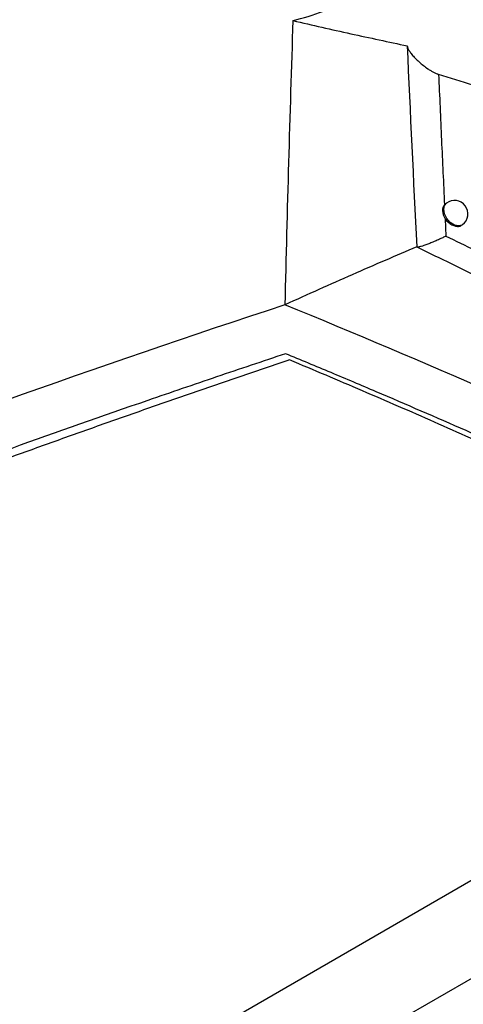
# Model space of a CAD drawing. Header units: millimetres. Extents: x 15231 to 16570, y 10019 to 11489.
# Tile 57 of 206: x 16357 to 16373, y 10191 to 10228. Entities that reach past the tile are written whole.
import ezdxf

# ---------------------------------------------------------------- set-up
doc = ezdxf.new("R2010")
doc.units = ezdxf.units.MM

msp = doc.modelspace()

# ---------------------------------------------------------------- linework, layer by layer
at = {"color": 7, "linetype": 'Continuous', "lineweight": 25}
for p, q in [((16372.406, 10221.132), (16372.378, 10221.11)), ((16372.452, 10221.169), (16372.405, 10221.133)), ((16372.403, 10220.59), (16372.434, 10219.948)), ((16373.042, 10220.361), (16373.055, 10220.371)), ((16248.883, 10124.088), (16388.93, 10204.935)), ((16248.493, 10120.211), (16392.525, 10203.359))]:
    msp.add_line(p, q, dxfattribs=at)
at = {"color": 7, "linetype": 'Continuous', "lineweight": 25, "flags": 128}
msp.add_lwpolyline([(16373.055, 10220.371), (16373.034, 10220.357), (16372.902, 10220.323), (16372.748, 10220.358), (16372.595, 10220.455), (16372.466, 10220.6), (16372.38, 10220.771), (16372.352, 10220.942), (16372.384, 10221.087), (16372.452, 10221.169)], dxfattribs=at)
at = {"color": 7, "linetype": 'Continuous', "lineweight": 25}
msp.add_arc((16372.753, 10220.77), 0.5, 307.0492, 127.0492, dxfattribs=at)
for points, knots in [([(16366.731, 10227.975), (16367.112, 10228.057), (16367.491, 10228.174), (16368.059, 10228.403), (16368.247, 10228.488), (16368.624, 10228.676), (16368.812, 10228.78), (16369.362, 10229.11), (16369.715, 10229.36), (16370.223, 10229.779), (16370.39, 10229.927), (16370.712, 10230.235), (16370.866, 10230.395), (16371.31, 10230.887), (16371.579, 10231.235), (16371.942, 10231.79), (16372.055, 10231.979), (16372.262, 10232.359), (16372.356, 10232.55), (16372.526, 10232.937), (16372.601, 10233.132), (16372.734, 10233.526), (16372.79, 10233.726), (16372.926, 10234.316), (16372.975, 10234.703), (16372.986, 10235.463), (16372.948, 10235.825), (16372.788, 10236.507), (16372.665, 10236.831), (16372.345, 10237.413), (16372.149, 10237.674), (16371.686, 10238.134), (16371.423, 10238.328), (16370.992, 10238.564), (16370.842, 10238.634), (16370.528, 10238.754), (16370.365, 10238.806), (16369.866, 10238.929), (16369.518, 10238.973), (16368.973, 10238.98), (16368.787, 10238.973), (16368.413, 10238.94), (16368.225, 10238.913), (16367.659, 10238.807), (16367.279, 10238.699), (16366.895, 10238.552)], [0, 0, 0, 0, 0.0625, 0.0625, 0.09375, 0.09375, 0.125, 0.125, 0.1875, 0.1875, 0.21875, 0.21875, 0.25, 0.25, 0.3125, 0.3125, 0.34375, 0.34375, 0.375, 0.375, 0.40625, 0.40625, 0.4375, 0.4375, 0.5, 0.5, 0.5625, 0.5625, 0.625, 0.625, 0.6875, 0.6875, 0.75, 0.75, 0.78125, 0.78125, 0.8125, 0.8125, 0.875, 0.875, 0.90625, 0.90625, 0.9375, 0.9375, 1, 1, 1, 1]), ([(16366.731, 10227.975), (16367.454, 10227.799), (16368.173, 10227.638), (16369.596, 10227.327), (16370.298, 10227.178), (16370.99, 10227.028)], [0, 0, 0, 0, 0.5, 0.5, 1, 1, 1, 1]), ([(16370.99, 10227.028), (16370.994, 10227.013), (16371, 10226.982), (16371.019, 10226.935), (16371.044, 10226.884), (16371.076, 10226.83), (16371.116, 10226.771), (16371.184, 10226.684), (16371.286, 10226.568), (16371.429, 10226.43), (16371.586, 10226.299), (16371.733, 10226.191), (16371.862, 10226.108), (16371.967, 10226.049), (16372.063, 10226.002), (16372.129, 10225.978), (16372.16, 10225.967)], [0, 0, 0, 0, 0.031869, 0.067475, 0.106994, 0.150554, 0.198252, 0.250159, 0.371696, 0.499992, 0.62823, 0.749623, 0.82606, 0.893035, 0.950857, 1, 1, 1, 1]), ([(16372.16, 10225.967), (16372.195, 10225.152), (16372.265, 10223.534), (16372.341, 10221.914), (16372.378, 10221.11)], [0, 0, 0, 0, 0.503711, 1, 1, 1, 1]), ([(16372.378, 10221.11), (16372.323, 10221.054), (16372.3, 10220.976), (16372.309, 10220.787), (16372.341, 10220.682), (16372.403, 10220.59)], [0, 0, 0, 0, 0.5, 0.5, 1, 1, 1, 1]), ([(16372.403, 10220.59), (16372.421, 10220.566), (16372.472, 10220.497), (16372.58, 10220.402), (16372.723, 10220.326), (16372.865, 10220.301), (16372.976, 10220.315), (16373.022, 10220.354), (16373.038, 10220.367)], [0, 0, 0, 0, 0.1052589, 0.3027438, 0.5007602, 0.6990594, 0.8972809, 1, 1, 1, 1]), ([(16372.434, 10219.948), (16372.415, 10219.938), (16372.373, 10219.915), (16372.307, 10219.883), (16372.232, 10219.847), (16372.149, 10219.808), (16372.068, 10219.771), (16371.985, 10219.736), (16371.882, 10219.693), (16371.751, 10219.642), (16371.621, 10219.594), (16371.519, 10219.563), (16371.454, 10219.546), (16371.41, 10219.538), (16371.378, 10219.535), (16371.356, 10219.536), (16371.35, 10219.542), (16371.347, 10219.545)], [0, 0, 0, 0, 0.03314, 0.07426, 0.123909, 0.182437, 0.24987, 0.306512, 0.374708, 0.499837, 0.644227, 0.749715, 0.817238, 0.874881, 0.924649, 0.966371, 1, 1, 1, 1]), ([(16372.434, 10219.948), (16372.795, 10219.771), (16373.517, 10219.416), (16374.591, 10218.881), (16375.659, 10218.346), (16376.719, 10217.81), (16377.772, 10217.273), (16378.817, 10216.736), (16379.855, 10216.198), (16380.885, 10215.659), (16381.907, 10215.12), (16382.922, 10214.58), (16383.929, 10214.04), (16384.928, 10213.5), (16385.92, 10212.959), (16386.903, 10212.419), (16387.879, 10211.878), (16388.847, 10211.338), (16389.806, 10210.798), (16390.758, 10210.257), (16391.702, 10209.717), (16392.638, 10209.178), (16393.565, 10208.639), (16394.178, 10208.279), (16394.485, 10208.099)], [0, 0, 0, 0, 0.046629, 0.093155, 0.139577, 0.185894, 0.232103, 0.278205, 0.324196, 0.370077, 0.415846, 0.4615, 0.50704, 0.552463, 0.597769, 0.642956, 0.688022, 0.732966, 0.777787, 0.822484, 0.867055, 0.911499, 0.955814, 1, 1, 1, 1]), ([(16371.347, 10219.545), (16370.572, 10219.216), (16368.973, 10218.525), (16367.286, 10217.772), (16366.432, 10217.385)], [0, 0, 0, 0, 0.502897, 1, 1, 1, 1]), ([(16371.347, 10219.545), (16371.883, 10219.284), (16372.415, 10219.026), (16373.477, 10218.505), (16374.007, 10218.244), (16375.59, 10217.458), (16376.638, 10216.932), (16379.76, 10215.343), (16381.814, 10214.273), (16385.862, 10212.113), (16387.854, 10211.024), (16390.794, 10209.378), (16391.766, 10208.827), (16393.213, 10207.998), (16393.693, 10207.721), (16394.648, 10207.167), (16395.123, 10206.89), (16395.598, 10206.611)], [0, 0, 0, 0, 0.0625, 0.0625, 0.125, 0.125, 0.25, 0.25, 0.5, 0.5, 0.75, 0.75, 0.875, 0.875, 0.9375, 0.9375, 1, 1, 1, 1]), ([(16366.432, 10217.385), (16352.377, 10212.756), (16338.891, 10207.592), (16319.514, 10199.045), (16313.198, 10196.062), (16305.483, 10192.164), (16303.949, 10191.376), (16300.906, 10189.786), (16299.395, 10188.983), (16294.897, 10186.554), (16291.943, 10184.904), (16283.217, 10179.869), (16277.578, 10176.395), (16269.388, 10171.009), (16266.703, 10169.184), (16261.423, 10165.475), (16258.831, 10163.593), (16246.133, 10154.063), (16236.786, 10146.04), (16228.251, 10137.615)], [0, 0, 0, 0, 0.25, 0.25, 0.375, 0.375, 0.40625, 0.40625, 0.4375, 0.4375, 0.5, 0.5, 0.625, 0.625, 0.6875, 0.6875, 0.75, 0.75, 1, 1, 1, 1]), ([(16366.46, 10215.565), (16365.602, 10215.28), (16364.744, 10214.992), (16363.035, 10214.412), (16360.477, 10213.537), (16354.554, 10211.453), (16342.888, 10207.116), (16333.199, 10203.107), (16323.716, 10198.906), (16320.59, 10197.473), (16314.407, 10194.542), (16311.349, 10193.043), (16305.315, 10189.987), (16302.339, 10188.429), (16296.466, 10185.252), (16293.57, 10183.633), (16279.323, 10175.409), (16268.654, 10168.4), (16256.222, 10159.107), (16253.781, 10157.222), (16248.989, 10153.397), (16246.638, 10151.457), (16242.038, 10147.533), (16238.665, 10144.555), (16234.862, 10141.023), (16233.261, 10139.496), (16232.2, 10138.476), (16231.672, 10137.963), (16231.148, 10137.451)], [0, 0, 0, 0, 0.015625, 0.015625, 0.03125, 0.0625, 0.125, 0.25, 0.25, 0.3125, 0.3125, 0.375, 0.375, 0.4375, 0.4375, 0.5, 0.5, 0.75, 0.75, 0.8125, 0.8125, 0.875, 0.875, 0.9375, 0.96875, 0.984375, 0.984375, 1, 1, 1, 1]), ([(16366.609, 10215.332), (16366.026, 10215.136), (16364.86, 10214.743), (16363.119, 10214.147), (16361.383, 10213.546), (16359.654, 10212.938), (16357.93, 10212.326), (16356.213, 10211.707), (16354.502, 10211.083), (16352.796, 10210.453), (16351.097, 10209.818), (16349.403, 10209.177), (16347.716, 10208.53), (16346.034, 10207.877), (16344.359, 10207.219), (16342.689, 10206.556), (16341.026, 10205.886), (16339.368, 10205.211), (16337.717, 10204.53), (16336.071, 10203.844), (16334.432, 10203.152), (16332.798, 10202.455), (16331.171, 10201.751), (16329.549, 10201.042), (16325.367, 10199.192), (16318.712, 10196.131), (16309.751, 10191.728), (16301.022, 10187.151), (16292.536, 10182.405), (16284.301, 10177.498), (16276.327, 10172.435), (16268.61, 10167.214), (16262.812, 10163.032), (16258.767, 10159.988), (16256.368, 10158.144), (16254.001, 10156.284), (16251.665, 10154.409), (16249.361, 10152.518), (16247.088, 10150.612), (16244.847, 10148.69), (16242.637, 10146.753), (16240.459, 10144.8), (16238.312, 10142.832), (16236.195, 10140.849), (16234.81, 10139.514), (16234.118, 10138.847)], [0, 0, 0, 0, 0.010867, 0.021732, 0.032593, 0.043451, 0.054308, 0.065162, 0.076014, 0.086865, 0.097714, 0.108563, 0.119411, 0.130258, 0.141105, 0.151953, 0.162801, 0.173649, 0.184499, 0.19535, 0.206202, 0.217057, 0.227913, 0.238772, 0.249633, 0.312264, 0.374835, 0.437401, 0.500018, 0.562473, 0.62488, 0.687295, 0.74977, 0.770635, 0.791491, 0.81234, 0.833184, 0.854025, 0.874865, 0.895707, 0.916551, 0.937401, 0.958257, 0.979123, 1, 1, 1, 1]), ([(16392.525, 10203.359), (16392.008, 10203.632), (16391.486, 10203.906), (16390.441, 10204.45), (16389.917, 10204.721), (16388.341, 10205.53), (16385.169, 10207.133), (16379.793, 10209.729), (16374.302, 10212.222), (16370.4, 10213.912), (16368.716, 10214.625), (16367.871, 10214.979), (16367.59, 10215.096), (16367.025, 10215.331), (16366.741, 10215.449), (16366.46, 10215.565)], [0, 0, 0, 0, 0.0625, 0.0625, 0.125, 0.125, 0.25, 0.5, 0.75, 0.875, 0.9375, 0.9375, 0.96875, 0.96875, 1, 1, 1, 1]), ([(16388.93, 10204.935), (16388.508, 10205.153), (16387.663, 10205.588), (16386.39, 10206.235), (16385.11, 10206.877), (16383.826, 10207.513), (16382.535, 10208.145), (16381.239, 10208.772), (16379.937, 10209.394), (16378.63, 10210.01), (16377.317, 10210.622), (16375.998, 10211.229), (16374.674, 10211.83), (16373.344, 10212.427), (16372.008, 10213.018), (16370.667, 10213.604), (16369.32, 10214.186), (16367.968, 10214.762), (16367.062, 10215.142), (16366.609, 10215.332)], [0, 0, 0, 0, 0.058873, 0.117728, 0.176567, 0.235392, 0.294206, 0.353011, 0.41181, 0.470606, 0.5294, 0.588195, 0.646994, 0.705799, 0.764612, 0.823437, 0.882275, 0.941128, 1, 1, 1, 1])]:
    msp.add_open_spline(points, degree=3, knots=knots, dxfattribs=at)
for points in [[(16366.731, 10227.975), (16366.616, 10224.447), (16366.514, 10220.916), (16366.432, 10217.385)], [(16370.99, 10227.028), (16371.1, 10224.536), (16371.219, 10222.041), (16371.347, 10219.545)], [(16374.709, 10225.172), (16373.864, 10225.432), (16373.015, 10225.697), (16372.16, 10225.967)], [(16396.296, 10203.325), (16386.837, 10208.435), (16376.86, 10213.132), (16366.432, 10217.385)]]:
    msp.add_open_spline(points, degree=3, dxfattribs=at)

doc.saveas('drawing.dxf')
